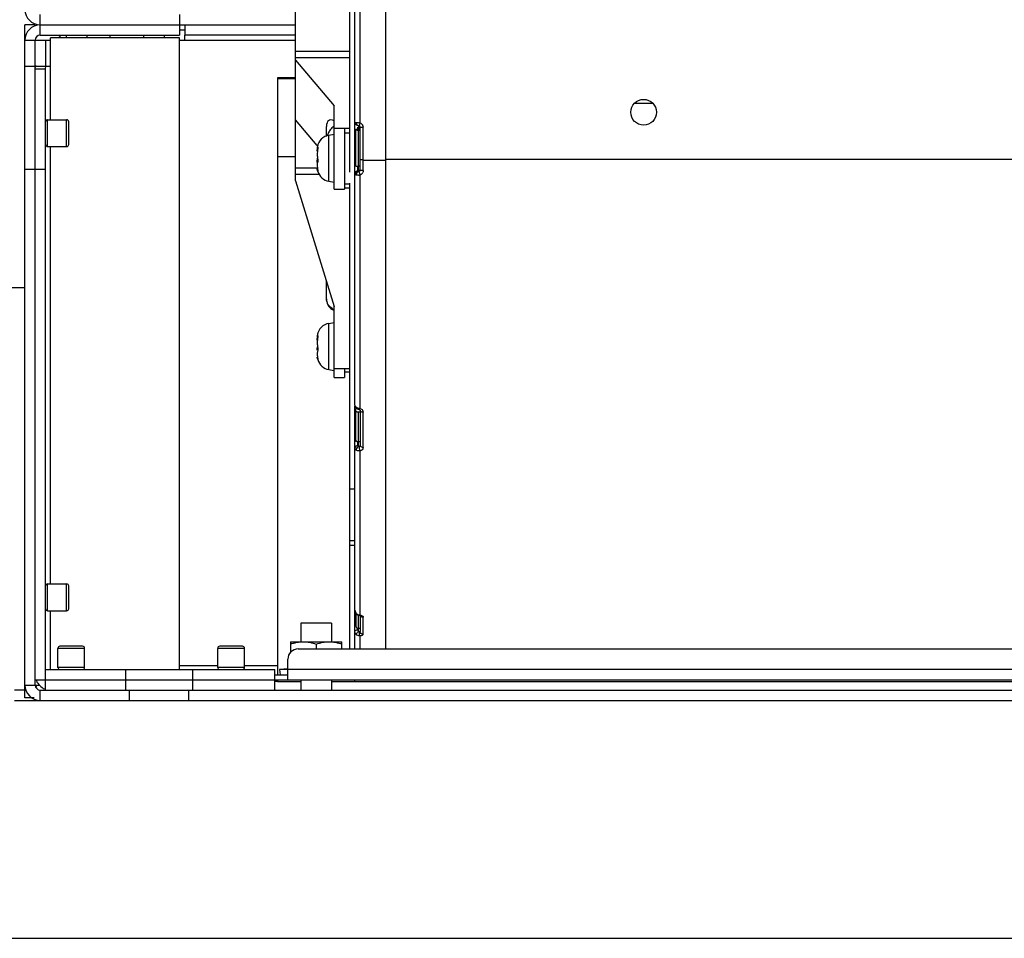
# Model space of a CAD drawing. Header units: millimetres. Extents: x 0 to 1500, y 0 to 2000.
# Tile 2 of 30: x 567 to 758, y 0 to 178. Entities that reach past the tile are written whole.
import ezdxf

# ---------------------------------------------------------------- set-up
doc = ezdxf.new("R2010")
doc.units = ezdxf.units.MM
doc.header["$LTSCALE"] = 130.37037
doc.layers.get('0').update_dxf_attribs({"linetype": 'CONTINUOUS'})

msp = doc.modelspace()

# ---------------------------------------------------------------- linework, layer by layer
at = {"color": 7, "linetype": 'CONTINUOUS'}
for p, q in [((631.7, 103.36), (631.7, 268.19)), ((637.7, 56.11), (637.7, 269.19)), ((630.7, 148.53), (630.7, 257.11)), ((632.7, 158.09), (632.7, 203.61)), ((620.2, 146.84), (620.2, 202.34)), ((570.7, 175.11), (570.7, 179.11)), ((597.7, 179.11), (597.7, 175.11)), ((567.7, 46.61), (567.7, 177.11)), ((569.7, 177.11), (567.7, 177.11)), ((570.7, 177.11), (620.2, 177.11)), ((597.7, 176.11), (598.7, 176.11)), ((598.7, 177.11), (598.7, 175.11)), ((567.7, 174.11), (571.7, 174.11)), ((569.7, 168.61), (569.7, 174.11)), ((570.7, 175.11), (597.7, 175.11)), ((571.7, 174.11), (571.7, 169.11)), ((571.7, 174.11), (572.7, 174.11)), ((572.7, 158.71), (572.7, 174.61)), ((597.7, 174.61), (572.7, 174.61)), ((574.7, 175.11), (574.2, 174.61)), ((575.7, 175.11), (575.7, 174.61)), ((579.7, 175.11), (579.7, 174.61)), ((584.2, 175.11), (584.2, 174.61)), ((590.7, 175.11), (590.7, 174.61)), ((594.7, 175.11), (594.7, 174.61)), ((597.7, 52.11), (597.7, 174.61)), ((597.7, 174.11), (620.2, 174.11)), ((598.7, 174.11), (598.7, 175.11)), ((620.2, 175.11), (598.7, 175.11)), ((620.2, 172), (630.7, 172)), ((630.7, 170.71), (620.2, 170.71)), ((620.2, 170.26), (627.7, 161.4)), ((567.7, 169.11), (569.7, 169.11)), ((569.7, 50.11), (569.7, 168.61)), ((569.7, 168.61), (571.7, 168.61)), ((569.87, 169.11), (572.7, 169.11)), ((571.7, 168.61), (571.76, 169.11)), ((571.7, 48.11), (571.7, 168.61)), ((616.7, 166.81), (616.7, 51.11)), ((620.2, 166.81), (616.7, 166.81)), ((620.2, 166.61), (616.7, 166.61)), ((627.7, 145.25), (627.7, 161.4)), ((685.99, 161.9), (689.41, 161.9)), ((572.1, 153.51), (572.1, 158.71)), ((572.1, 158.71), (575.8, 158.71)), ((575.8, 153.51), (575.8, 158.71)), ((624.41, 153.69), (620.2, 158.66)), ((576.2, 153.91), (576.2, 158.31)), ((626.2, 155.48), (626.2, 157.37)), ((627.7, 157.05), (630.7, 157.05)), ((629.7, 157.05), (629.7, 145.25)), ((631.7, 158.22), (631.72, 158.08)), ((631.72, 158.08), (631.94, 157.74)), ((631.9, 149.73), (631.9, 156.86)), ((631.9, 156.86), (632.7, 156.86)), ((631.9, 156.84), (632.7, 156.84)), ((631.94, 157.74), (632.25, 157.61)), ((632.25, 157.61), (632.33, 157.6)), ((632.3, 156.86), (632.3, 157.28)), ((632.4, 157.5), (632.4, 156.84)), ((632.4, 148.64), (632.4, 156.65)), ((632.7, 156.65), (632.4, 156.65)), ((632.7, 148.92), (632.7, 157.28)), ((633.3, 148.84), (633.3, 157.24)), ((626.67, 155.73), (627.7, 155.91)), ((626.67, 146.77), (626.67, 155.73)), ((630.7, 156.08), (629.7, 156.08)), ((572.1, 153.51), (575.8, 153.51)), ((572.7, 68.71), (572.7, 153.51)), ((624.43, 153.31), (624.51, 153.36)), ((624.51, 153.36), (624.53, 153.37)), ((616.7, 151.61), (620.2, 151.61)), ((633.3, 150.9), (637.7, 150.9)), ((847.7, 151.02), (637.7, 151.02)), ((567.7, 149.11), (571.7, 149.11)), ((620.2, 149.38), (624.43, 149.38)), ((632.3, 148.67), (632.3, 149.69)), ((632.7, 149.68), (632.4, 149.68)), ((624.91, 148.08), (620.2, 148.08)), ((624.54, 148.7), (624.51, 148.75)), ((632.4, 148.85), (632.3, 148.85)), ((632.7, 102.75), (632.7, 147.99)), ((620.2, 146.84), (627.7, 122.48)), ((626.67, 146.77), (627.7, 146.59)), ((627.7, 145.25), (629.7, 145.25)), ((630.7, 146.25), (629.7, 146.25)), ((630.7, 145.45), (629.7, 145.45)), ((630.7, 56.11), (630.7, 146.42)), ((567.7, 126.11), (564.7, 126.11)), ((626.2, 123.96), (626.2, 127.35)), ((627.7, 108.75), (627.7, 122.48)), ((626.67, 119.23), (627.7, 119.41)), ((626.67, 110.27), (626.67, 119.23)), ((624.43, 116.81), (624.51, 116.86)), ((624.51, 116.86), (624.53, 116.87)), ((626.67, 110.27), (627.63, 110.1)), ((627.7, 110.51), (630.7, 110.51)), ((629.7, 110.51), (629.7, 108.75)), ((630.7, 109.75), (629.7, 109.75)), ((627.7, 108.75), (629.7, 108.75)), ((631.7, 103.36), (631.72, 103.2)), ((631.7, 56.11), (631.7, 103.15)), ((631.72, 103.2), (632.07, 102.7)), ((631.9, 96.58), (631.9, 102.7)), ((631.95, 102.99), (632.07, 102.7)), ((632.07, 102.7), (632.17, 102.64)), ((632.07, 102.7), (632.07, 102.7)), ((632.17, 102.64), (632.53, 102.5)), ((632.7, 101.99), (632.4, 101.99)), ((632.4, 95.4), (632.4, 101.99)), ((632.7, 102.38), (632.7, 102.37)), ((632.7, 102.37), (632.7, 95.54)), ((633.3, 95.17), (633.3, 102.04)), ((632.3, 95.55), (632.3, 96.29)), ((632.7, 96.29), (632.4, 96.29)), ((632.7, 62.66), (632.7, 94.5)), ((631.7, 87.11), (630.7, 87.11)), ((630.7, 77.11), (631.7, 77.11)), ((630.7, 76.21), (631.7, 76.21)), ((572.1, 63.51), (572.1, 68.71)), ((572.1, 68.71), (575.8, 68.71)), ((575.8, 63.51), (575.8, 68.71)), ((576.2, 63.91), (576.2, 68.31)), ((572.1, 63.51), (575.8, 63.51)), ((572.7, 52.11), (572.7, 63.51)), ((631.7, 63.59), (631.97, 62.93)), ((631.9, 63.09), (631.9, 60.54)), ((627.2, 61.11), (621.2, 61.11)), ((621.2, 61.11), (621.2, 57.51)), ((627.2, 61.11), (627.2, 57.51)), ((631.95, 62.99), (631.97, 62.93)), ((631.97, 62.93), (632.25, 62.72)), ((631.97, 62.93), (631.97, 62.93)), ((632.25, 62.72), (632.61, 62.6)), ((632.4, 59.52), (632.4, 62.67)), ((632.7, 62.66), (632.61, 62.6)), ((632.61, 62.6), (632.82, 62.54)), ((632.61, 62.6), (632.61, 62.6)), ((632.7, 62.6), (632.7, 59.48)), ((633.3, 58.92), (633.3, 62.29)), ((632.3, 59.76), (632.3, 60.08)), ((632.7, 60.08), (632.4, 60.08)), ((619.2, 57.51), (629.2, 57.51)), ((619.2, 57.51), (619.2, 55.4)), ((629.2, 56.11), (629.2, 57.51)), ((632.7, 56.11), (632.7, 58.62)), ((579.3, 56.21), (574.1, 56.21)), ((574.1, 52.51), (574.1, 56.21)), ((578.9, 56.61), (574.5, 56.61)), ((579.3, 52.51), (579.3, 56.21)), ((610.3, 56.21), (605.1, 56.21)), ((605.1, 52.51), (605.1, 56.21)), ((609.9, 56.61), (605.5, 56.61)), ((610.3, 52.51), (610.3, 56.21)), ((620.7, 56.11), (864.7, 56.11)), ((624.2, 57.06), (624.2, 56.11)), ((618.7, 50.11), (618.7, 54.11)), ((571.7, 52.11), (616.2, 52.11)), ((579.3, 52.51), (574.1, 52.51)), ((587.2, 52.11), (587.2, 48.11)), ((605.1, 52.81), (597.7, 52.81)), ((600.2, 52.11), (600.2, 48.11)), ((610.3, 52.51), (605.1, 52.51)), ((616.7, 52.81), (610.3, 52.81)), ((616.2, 48.11), (616.2, 52.11)), ((618.68, 52.27), (617.1, 52.1)), ((618.7, 52.1), (617.1, 52.1)), ((617.1, 52.1), (617.2, 51.11)), ((866.7, 52.11), (618.7, 52.11)), ((569.7, 49.11), (569.7, 50.11)), ((569.7, 50.11), (915.7, 50.11)), ((616.2, 51.11), (618.7, 51.11)), ((616.7, 49.81), (616.2, 49.81)), ((616.7, 50.11), (616.7, 49.81)), ((616.7, 49.81), (621.2, 49.81)), ((621.2, 50.11), (621.2, 48.11)), ((627.2, 50.11), (627.2, 48.11)), ((627.2, 49.81), (631.7, 49.81)), ((631.7, 49.81), (631.7, 50.11)), ((631.7, 49.81), (853.7, 49.81)), ((567.7, 48.11), (565.7, 48.11)), ((567.7, 49.11), (570.5, 49.11)), ((570.7, 46.11), (570.7, 48.11)), ((570.7, 48.11), (571.7, 48.11)), ((571.7, 48.11), (587.2, 48.11)), ((587.2, 48.11), (600.2, 48.11)), ((587.95, 48.11), (587.95, 46.11)), ((599.45, 48.11), (599.45, 46.11)), ((600.2, 48.11), (616.2, 48.11)), ((616.2, 48.11), (869.2, 48.11)), ((565.7, 46.11), (919.7, 46.11)), ((569.49, 46.61), (567.7, 46.61)), ((0, 0), (1500, 0))]:
    msp.add_line(p, q, dxfattribs=at)
for points in [[(632.33, 157.6), (632.43, 157.58), (632.5, 157.56)], [(632.5, 157.56), (632.6, 157.5), (632.69, 157.37), (632.7, 157.28)], [(632.53, 102.5), (632.67, 102.42), (632.7, 102.38)]]:
    msp.add_lwpolyline(points, dxfattribs=at)
msp.add_circle((687.7, 160.16), 2.5, dxfattribs=at)
for centre, radius, start, end in [((570.7, 180.11), 3, 180, 270), ((570.7, 174.11), 3, 90, 180), ((570.7, 174.11), 1, 90, 180), ((570.83, 168.43), 1.17, 144.9604, 147.9525), ((572.1, 158.31), 0.4, 90, 180), ((575.8, 158.31), 0.4, 0, 90), ((629.88, 154.49), 3.71, 125.9379, 131.4211), ((631.55, 149.99), 8.18, 81.9438, 83.885), ((632.4, 157.25), 0.897, 63.5964, 70.4349), ((632.4, 157.24), 0.904, 46.9622, 63.5524), ((632.39, 157.24), 0.91, 37.525, 46.8654), ((632.4, 157.24), 0.906, 25.7746, 37.5214), ((627.15, 153.01), 2.76, 100, 170.2395), ((629.73, 154.59), 3.53, 158.5764, 160.7202), ((629.78, 154.57), 3.59, 146.1896, 158.5431), ((572.1, 153.91), 0.4, 180, 270), ((575.8, 153.91), 0.4, 270, 360), ((623.98, 153.27), 0.57, 340.9541, 347.4011), ((632.23, 150.53), 7.82, 180.1119, 181.9437), ((627.87, 149.69), 3.45, 188.2403, 190.552), ((627.56, 149.63), 3.13, 190.5473, 193.3708), ((627.15, 149.49), 2.76, 196.8589, 260), ((632.75, 148), 0.802, 167.2413, 181.2017), ((632.43, 148.29), 0.351, 95.2783, 104.0487), ((632.28, 151), 3.04, 272.6496, 278.0144), ((643.72, 151.94), 11.71, 198.4195, 199.3443), ((644.05, 152.05), 12.05, 199.3316, 199.6848), ((632.4, 148.84), 0.902, 317.8497, 336.2742), ((629.42, 125.09), 3.68, 234.6589, 242.1615), ((627.15, 116.51), 2.76, 100, 170.1448), ((627.9, 113.19), 3.48, 188.0169, 190.5242), ((627.55, 113.13), 3.12, 190.5236, 193.3691), ((627.15, 112.99), 2.76, 196.5857, 260), ((632.98, 105.2), 2.46, 256.916, 260.481), ((633.01, 105.37), 2.64, 260.4762, 263.216), ((632.4, 97.13), 0.838, 259.949, 270.0015), ((572.1, 68.31), 0.4, 90, 180), ((575.8, 68.31), 0.4, 0, 90), ((572.1, 63.91), 0.4, 180, 270), ((575.8, 63.91), 0.4, 270, 360), ((632.78, 63.89), 1.23, 253.4233, 262.6851), ((632.78, 63.9), 1.24, 262.7093, 266.4363), ((632.64, 59.76), 0.341, 180.0112, 194.9785), ((632.65, 59.77), 0.351, 195.0087, 209.6868), ((632.67, 59.77), 0.37, 209.723, 223.8155), ((574.5, 56.21), 0.4, 90, 180), ((578.9, 56.21), 0.4, 0, 90), ((605.5, 56.21), 0.4, 90, 180), ((609.9, 56.21), 0.4, 0, 90), ((620.7, 54.11), 2, 90, 180), ((574.5, 52.51), 0.4, 180, 270), ((578.9, 52.51), 0.4, 270, 360), ((605.5, 52.51), 0.4, 180, 270), ((609.9, 52.51), 0.4, 270, 360), ((572.7, 51.11), 3, 202.5, 247.5), ((570.7, 49.11), 3, 180, 270), ((570.7, 49.11), 1, 180, 270)]:
    msp.add_arc(centre, radius, start, end, dxfattribs=at)
msp.add_ellipse((629.95, 152.95), major_axis=(-3.29, 5.62), ratio=0.320076, start_param=-0.426587, end_param=0.500698, dxfattribs=at)
for points, knots in [([(569.7, 168.61), (569.7, 168.72), (569.74, 168.88), (569.82, 169.02), (569.84, 169.06)], [0, 0, 0, 0, 0.738571, 1, 1, 1, 1]), ([(631.7, 158.22), (631.7, 158.21), (631.72, 158.2), (631.74, 158.2), (631.76, 158.2)], [0, 0, 0, 0, 0.302626, 1, 1, 1, 1]), ([(631.76, 158.2), (631.77, 158.19), (631.83, 158.18), (631.9, 158.18), (631.95, 158.17)], [0, 0, 0, 0, 0.187772, 1, 1, 1, 1]), ([(632.4, 156.65), (632.34, 156.65), (632.22, 156.65), (632.06, 156.66), (631.97, 156.68), (631.9, 156.68), (631.9, 156.7)], [0, 0, 0, 0, 0.377935, 0.699931, 0.916269, 1, 1, 1, 1]), ([(631.95, 158.17), (631.99, 158.17), (632.14, 158.16), (632.3, 158.14), (632.43, 158.13)], [0, 0, 0, 0, 0.215732, 1, 1, 1, 1]), ([(631.95, 158.17), (631.95, 158.12), (631.96, 157.98), (632.01, 157.83), (632.08, 157.75)], [0, 0, 0, 0, 0.309303, 1, 1, 1, 1]), ([(632.7, 158.09), (632.68, 158.02), (632.61, 157.85), (632.56, 157.66), (632.5, 157.56)], [0, 0, 0, 0, 0.401095, 1, 1, 1, 1]), ([(632.5, 157.56), (632.5, 157.56), (632.5, 157.56), (632.5, 157.56), (632.5, 157.56)], [0, 0, 0, 0, 0.710304, 1, 1, 1, 1]), ([(632.7, 157.28), (632.7, 157.27), (632.74, 157.27), (632.76, 157.26), (632.78, 157.26)], [0, 0, 0, 0, 0.309103, 1, 1, 1, 1]), ([(632.78, 157.26), (632.79, 157.26), (632.87, 157.25), (632.95, 157.25), (633.01, 157.25)], [0, 0, 0, 0, 0.198904, 1, 1, 1, 1]), ([(633.01, 157.25), (633.03, 157.25), (633.13, 157.24), (633.22, 157.24), (633.3, 157.24)], [0, 0, 0, 0, 0.21206, 1, 1, 1, 1]), ([(624.41, 153.35), (624.42, 153.34), (624.42, 153.33), (624.42, 153.32), (624.42, 153.31)], [0, 0, 0, 0, 0.610074, 1, 1, 1, 1]), ([(624.41, 152.64), (624.41, 152.69), (624.42, 152.91), (624.43, 153.14), (624.46, 153.3)], [0, 0, 0, 0, 0.233429, 1, 1, 1, 1]), ([(624.51, 153.06), (624.43, 152.7), (624.4, 152.02), (624.42, 151.32), (624.51, 151.02)], [0, 0, 0, 0, 0.53262, 1, 1, 1, 1]), ([(624.42, 153.31), (624.43, 153.31), (624.43, 153.31), (624.43, 153.31), (624.43, 153.31)], [0, 0, 0, 0, 0.489948, 1, 1, 1, 1]), ([(624.53, 153.37), (624.53, 153.37), (624.55, 153.37), (624.54, 153.35), (624.54, 153.34)], [0, 0, 0, 0, 0.324349, 1, 1, 1, 1]), ([(624.54, 153.74), (624.55, 153.75), (624.55, 153.77), (624.55, 153.8), (624.54, 153.8)], [0, 0, 0, 0, 0.732186, 1, 1, 1, 1]), ([(624.54, 153.34), (624.54, 153.33), (624.54, 153.31), (624.54, 153.3), (624.54, 153.28)], [0, 0, 0, 0, 0.417615, 1, 1, 1, 1]), ([(624.51, 151.02), (624.55, 150.9), (624.56, 150.74), (624.53, 150.58), (624.51, 150.56)], [0, 0, 0, 0, 0.805557, 1, 1, 1, 1]), ([(633.3, 150.9), (633.16, 150.9), (632.96, 150.91), (632.79, 150.94), (632.7, 150.96), (632.7, 150.97)], [0, 0, 0, 0, 0.695772, 0.912492, 1, 1, 1, 1]), ([(624.51, 150.56), (624.49, 150.51), (624.42, 150.29), (624.41, 150.05), (624.41, 149.86)], [0, 0, 0, 0, 0.21311, 1, 1, 1, 1]), ([(624.41, 149.86), (624.41, 149.81), (624.42, 149.59), (624.43, 149.36), (624.46, 149.19)], [0, 0, 0, 0, 0.233348, 1, 1, 1, 1]), ([(624.41, 149.15), (624.42, 149.16), (624.42, 149.17), (624.42, 149.19), (624.42, 149.19)], [0, 0, 0, 0, 0.610924, 1, 1, 1, 1]), ([(624.42, 149.19), (624.43, 149.19), (624.43, 149.19), (624.43, 149.19), (624.43, 149.19)], [0, 0, 0, 0, 0.489386, 1, 1, 1, 1]), ([(631.9, 149.73), (631.9, 149.72), (631.97, 149.71), (632.06, 149.69), (632.22, 149.69), (632.34, 149.68), (632.4, 149.68)], [0, 0, 0, 0, 0.083754, 0.300117, 0.622092, 1, 1, 1, 1]), ([(624.51, 148.91), (624.52, 148.89), (624.52, 148.86), (624.53, 148.83), (624.53, 148.81)], [0, 0, 0, 0, 0.52263, 1, 1, 1, 1]), ([(624.53, 148.81), (624.54, 148.8), (624.54, 148.79), (624.54, 148.77), (624.54, 148.76)], [0, 0, 0, 0, 0.532103, 1, 1, 1, 1]), ([(624.54, 148.76), (624.55, 148.75), (624.55, 148.74), (624.55, 148.7), (624.54, 148.7)], [0, 0, 0, 0, 0.732186, 1, 1, 1, 1]), ([(632.3, 148.67), (632.15, 148.67), (631.83, 148.54), (631.7, 148.22), (631.7, 148.07)], [0, 0, 0, 0, 0.500971, 1, 1, 1, 1]), ([(631.95, 147.98), (631.89, 147.99), (631.82, 148.01), (631.7, 148.04), (631.7, 148.07)], [0, 0, 0, 0, 0.705237, 1, 1, 1, 1]), ([(632.42, 147.96), (632.37, 147.96), (632.22, 147.96), (632.06, 147.97), (631.95, 147.98)], [0, 0, 0, 0, 0.277326, 1, 1, 1, 1]), ([(632.35, 148.63), (632.21, 148.59), (632.05, 148.42), (631.98, 148.23), (631.97, 148.18)], [0, 0, 0, 0, 0.720105, 1, 1, 1, 1]), ([(632.3, 148.67), (632.3, 148.66), (632.34, 148.64), (632.37, 148.64), (632.4, 148.64)], [0, 0, 0, 0, 0.094076, 1, 1, 1, 1]), ([(632.43, 148.63), (632.42, 148.63), (632.41, 148.64), (632.4, 148.64), (632.4, 148.64)], [0, 0, 0, 0, 0.519856, 1, 1, 1, 1]), ([(632.5, 148.64), (632.49, 148.64), (632.46, 148.63), (632.44, 148.63), (632.43, 148.63)], [0, 0, 0, 0, 0.523155, 1, 1, 1, 1]), ([(632.5, 148.64), (632.5, 148.59), (632.56, 148.46), (632.59, 148.33), (632.62, 148.24)], [0, 0, 0, 0, 0.351043, 1, 1, 1, 1]), ([(633.3, 148.84), (633.16, 148.84), (632.96, 148.84), (632.79, 148.88), (632.7, 148.9), (632.7, 148.92)], [0, 0, 0, 0, 0.692898, 0.895772, 1, 1, 1, 1]), ([(626.2, 123.96), (626.2, 123.79), (626.26, 123.17), (626.56, 122.55), (626.89, 122.22)], [0, 0, 0, 0, 0.257499, 1, 1, 1, 1]), ([(627.29, 122.09), (626.97, 122.32), (626.43, 122.86), (626.2, 123.61), (626.2, 123.96)], [0, 0, 0, 0, 0.529022, 1, 1, 1, 1]), ([(626.89, 122.22), (626.94, 122.17), (627.15, 121.99), (627.41, 121.84), (627.61, 121.81)], [0, 0, 0, 0, 0.26444, 1, 1, 1, 1]), ([(624.42, 116.96), (624.42, 116.94), (624.42, 116.91), (624.41, 116.88), (624.41, 116.86)], [0, 0, 0, 0, 0.563489, 1, 1, 1, 1]), ([(624.41, 116.86), (624.41, 116.85), (624.41, 116.84), (624.42, 116.82), (624.42, 116.82)], [0, 0, 0, 0, 0.601032, 1, 1, 1, 1]), ([(624.42, 116.82), (624.42, 116.82), (624.43, 116.81), (624.43, 116.81), (624.43, 116.81)], [0, 0, 0, 0, 0.513506, 1, 1, 1, 1]), ([(624.53, 116.87), (624.53, 116.87), (624.55, 116.85), (624.55, 116.83), (624.55, 116.82)], [0, 0, 0, 0, 0.335923, 1, 1, 1, 1]), ([(624.54, 117.24), (624.55, 117.25), (624.55, 117.27), (624.55, 117.3), (624.54, 117.3)], [0, 0, 0, 0, 0.732183, 1, 1, 1, 1]), ([(624.55, 116.82), (624.55, 116.81), (624.55, 116.77), (624.55, 116.74), (624.54, 116.73)], [0, 0, 0, 0, 0.44625, 1, 1, 1, 1]), ([(624.41, 115.47), (624.41, 115.38), (624.42, 115.06), (624.45, 114.74), (624.51, 114.52)], [0, 0, 0, 0, 0.268613, 1, 1, 1, 1]), ([(624.51, 114.06), (624.43, 113.88), (624.4, 113.41), (624.42, 112.96), (624.46, 112.71)], [0, 0, 0, 0, 0.427145, 1, 1, 1, 1]), ([(624.41, 112.64), (624.41, 112.65), (624.41, 112.66), (624.42, 112.68), (624.42, 112.68)], [0, 0, 0, 0, 0.601032, 1, 1, 1, 1]), ([(624.42, 112.68), (624.42, 112.69), (624.43, 112.69), (624.43, 112.69), (624.43, 112.69)], [0, 0, 0, 0, 0.513506, 1, 1, 1, 1]), ([(624.51, 114.52), (624.55, 114.4), (624.56, 114.24), (624.53, 114.08), (624.51, 114.06)], [0, 0, 0, 0, 0.805561, 1, 1, 1, 1]), ([(624.42, 112.54), (624.42, 112.56), (624.42, 112.59), (624.41, 112.62), (624.41, 112.64)], [0, 0, 0, 0, 0.563489, 1, 1, 1, 1]), ([(624.54, 112.2), (624.54, 112.2), (624.52, 112.23), (624.52, 112.25), (624.51, 112.27)], [0, 0, 0, 0, 0.209619, 1, 1, 1, 1]), ([(624.54, 112.31), (624.54, 112.3), (624.54, 112.28), (624.55, 112.26), (624.54, 112.26)], [0, 0, 0, 0, 0.667223, 1, 1, 1, 1]), ([(624.54, 112.26), (624.54, 112.26), (624.54, 112.26), (624.54, 112.26), (624.54, 112.26)], [0, 0, 0, 0, 0.301224, 1, 1, 1, 1]), ([(624.55, 112.22), (624.55, 112.22), (624.55, 112.21), (624.55, 112.2), (624.54, 112.2)], [0, 0, 0, 0, 0.628662, 1, 1, 1, 1]), ([(631.7, 103.36), (631.7, 103.32), (631.73, 103.17), (631.85, 103.05), (631.95, 102.99)], [0, 0, 0, 0, 0.222653, 1, 1, 1, 1]), ([(631.91, 102.23), (631.91, 102.23), (631.9, 102.25), (631.9, 102.27), (631.9, 102.28)], [0, 0, 0, 0, 0.506214, 1, 1, 1, 1]), ([(632.15, 102.03), (632.12, 102.04), (632.03, 102.08), (631.94, 102.16), (631.91, 102.23)], [0, 0, 0, 0, 0.295956, 1, 1, 1, 1]), ([(631.95, 102.99), (631.98, 102.96), (632.13, 102.88), (632.3, 102.83), (632.43, 102.8)], [0, 0, 0, 0, 0.229622, 1, 1, 1, 1]), ([(632.56, 102.51), (632.55, 102.51), (632.54, 102.5), (632.53, 102.5), (632.53, 102.5)], [0, 0, 0, 0, 0.555506, 1, 1, 1, 1]), ([(632.7, 102.75), (632.69, 102.72), (632.65, 102.64), (632.6, 102.54), (632.56, 102.51)], [0, 0, 0, 0, 0.390893, 1, 1, 1, 1]), ([(633.01, 102.08), (633.07, 102.06), (633.17, 102.04), (633.27, 102.04), (633.3, 102.04)], [0, 0, 0, 0, 0.709189, 1, 1, 1, 1]), ([(632.3, 95.55), (632.15, 95.55), (631.86, 95.47), (631.7, 95.19), (631.7, 95.06)], [0, 0, 0, 0, 0.536037, 1, 1, 1, 1]), ([(633.3, 95.17), (633.22, 95.17), (632.98, 95.19), (632.7, 95.38), (632.7, 95.54)], [0, 0, 0, 0, 0.340501, 1, 1, 1, 1]), ([(631.95, 94.66), (631.91, 94.69), (631.79, 94.79), (631.7, 94.95), (631.7, 95.06)], [0, 0, 0, 0, 0.28805, 1, 1, 1, 1]), ([(632.7, 94.5), (632.63, 94.49), (632.37, 94.48), (632.11, 94.56), (631.95, 94.66)], [0, 0, 0, 0, 0.264458, 1, 1, 1, 1]), ([(632.4, 95.4), (632.35, 95.37), (632.19, 95.26), (632.07, 95.1), (632.02, 94.97)], [0, 0, 0, 0, 0.271474, 1, 1, 1, 1]), ([(632.43, 95.36), (632.42, 95.37), (632.41, 95.38), (632.4, 95.39), (632.4, 95.4)], [0, 0, 0, 0, 0.478508, 1, 1, 1, 1]), ([(632.5, 95.33), (632.49, 95.33), (632.46, 95.33), (632.44, 95.35), (632.43, 95.36)], [0, 0, 0, 0, 0.4629, 1, 1, 1, 1]), ([(632.57, 95.36), (632.56, 95.35), (632.54, 95.34), (632.51, 95.34), (632.5, 95.33)], [0, 0, 0, 0, 0.492005, 1, 1, 1, 1]), ([(633.3, 95.17), (633.3, 95), (633.18, 94.76), (632.99, 94.63), (632.93, 94.6)], [0, 0, 0, 0, 0.726315, 1, 1, 1, 1]), ([(631.7, 61.21), (631.7, 61.22), (631.73, 61.31), (631.82, 61.35), (631.89, 61.38)], [0, 0, 0, 0, 0.1856, 1, 1, 1, 1]), ([(633.01, 62.35), (633.07, 62.32), (633.17, 62.29), (633.27, 62.29), (633.3, 62.29)], [0, 0, 0, 0, 0.7146, 1, 1, 1, 1]), ([(632.01, 59.73), (631.97, 59.72), (631.85, 59.69), (631.7, 59.61), (631.7, 59.53)], [0, 0, 0, 0, 0.329273, 1, 1, 1, 1]), ([(631.9, 60.54), (631.9, 60.42), (632.02, 60.17), (632.27, 60.08), (632.4, 60.08)], [0, 0, 0, 0, 0.4854, 1, 1, 1, 1]), ([(632.3, 59.76), (632.27, 59.76), (632.17, 59.76), (632.07, 59.75), (632.01, 59.73)], [0, 0, 0, 0, 0.29277, 1, 1, 1, 1]), ([(632.4, 59.52), (632.37, 59.49), (632.25, 59.39), (632.14, 59.27), (632.08, 59.19)], [0, 0, 0, 0, 0.295232, 1, 1, 1, 1]), ([(632.43, 59.46), (632.42, 59.47), (632.41, 59.49), (632.4, 59.51), (632.4, 59.52)], [0, 0, 0, 0, 0.471656, 1, 1, 1, 1]), ([(632.5, 59.4), (632.49, 59.4), (632.45, 59.41), (632.43, 59.44), (632.43, 59.46)], [0, 0, 0, 0, 0.407853, 1, 1, 1, 1]), ([(632.7, 59.48), (632.7, 59.47), (632.65, 59.41), (632.57, 59.41), (632.5, 59.4)], [0, 0, 0, 0, 0.138376, 1, 1, 1, 1]), ([(632.5, 59.4), (632.5, 59.24), (632.54, 58.98), (632.62, 58.7), (632.7, 58.62)], [0, 0, 0, 0, 0.574333, 1, 1, 1, 1]), ([(633.3, 58.92), (633.15, 58.92), (632.84, 59.03), (632.7, 59.34), (632.7, 59.48)], [0, 0, 0, 0, 0.512519, 1, 1, 1, 1]), ([(619.2, 57.06), (619.61, 57.19), (620.43, 57.42), (621.28, 57.51), (621.7, 57.51)], [0, 0, 0, 0, 0.501873, 1, 1, 1, 1]), ([(621.7, 57.51), (622.12, 57.51), (622.98, 57.42), (623.8, 57.19), (624.2, 57.06)], [0, 0, 0, 0, 0.498127, 1, 1, 1, 1]), ([(624.2, 57.06), (624.61, 57.19), (625.43, 57.42), (626.28, 57.51), (626.7, 57.51)], [0, 0, 0, 0, 0.501873, 1, 1, 1, 1]), ([(626.7, 57.51), (627.12, 57.51), (627.98, 57.42), (628.8, 57.19), (629.2, 57.06)], [0, 0, 0, 0, 0.498127, 1, 1, 1, 1]), ([(632.08, 59.19), (632.06, 59.16), (632.01, 59.08), (631.95, 58.98), (631.95, 58.91)], [0, 0, 0, 0, 0.296476, 1, 1, 1, 1]), ([(633.3, 58.92), (633.3, 58.84), (633.07, 58.67), (632.85, 58.64), (632.7, 58.62)], [0, 0, 0, 0, 0.357732, 1, 1, 1, 1])]:
    msp.add_open_spline(points, degree=3, knots=knots, dxfattribs=at)
for points in [[(627.42, 157.28), (627.19, 157.07), (626.98, 156.83), (626.8, 156.57)], [(632.08, 157.75), (632.14, 157.67), (632.23, 157.61), (632.33, 157.6)], [(633.21, 157.64), (633.27, 157.51), (633.3, 157.38), (633.3, 157.24)], [(624.42, 153.46), (624.42, 153.42), (624.41, 153.39), (624.41, 153.35)], [(624.55, 153.29), (624.55, 153.25), (624.54, 153.2), (624.53, 153.15)], [(624.41, 150.51), (624.41, 150.69), (624.42, 150.87), (624.44, 151.05)], [(624.44, 151.05), (624.44, 151.12), (624.45, 151.2), (624.47, 151.28)], [(624.42, 149.04), (624.42, 149.08), (624.41, 149.12), (624.41, 149.15)], [(624.46, 148.91), (624.44, 148.95), (624.43, 149), (624.42, 149.04)], [(624.51, 148.75), (624.49, 148.8), (624.47, 148.85), (624.46, 148.91)], [(631.7, 148.25), (631.7, 148.35), (631.73, 148.46), (631.78, 148.55)], [(631.78, 148.55), (631.88, 148.72), (632.1, 148.85), (632.3, 148.85)], [(632.56, 148.89), (632.51, 148.87), (632.45, 148.85), (632.4, 148.85)], [(632.7, 148.92), (632.7, 148.81), (632.61, 148.68), (632.5, 148.64)], [(633.07, 148.24), (632.97, 148.13), (632.84, 148.04), (632.7, 147.99)], [(633.3, 148.84), (633.3, 148.71), (633.28, 148.59), (633.23, 148.48)], [(624.41, 116.18), (624.42, 116.38), (624.43, 116.59), (624.46, 116.79)], [(624.51, 116.56), (624.43, 116.2), (624.41, 115.83), (624.41, 115.47)], [(624.54, 116.73), (624.54, 116.67), (624.53, 116.61), (624.51, 116.56)], [(624.42, 115.98), (624.41, 116.05), (624.41, 116.11), (624.41, 116.18)], [(624.42, 114.38), (624.43, 114.49), (624.44, 114.59), (624.45, 114.69)], [(624.41, 114.03), (624.41, 114.15), (624.42, 114.27), (624.42, 114.38)], [(624.46, 112.41), (624.44, 112.45), (624.43, 112.5), (624.42, 112.54)], [(624.51, 112.25), (624.49, 112.3), (624.47, 112.35), (624.46, 112.41)], [(624.51, 112.41), (624.52, 112.37), (624.53, 112.34), (624.54, 112.31)], [(632.4, 101.99), (632.32, 101.99), (632.23, 102), (632.15, 102.03)], [(632.7, 102.75), (632.81, 102.72), (632.92, 102.67), (633.01, 102.59)], [(632.7, 102.37), (632.7, 102.31), (632.74, 102.25), (632.78, 102.21)], [(632.78, 102.21), (632.84, 102.15), (632.92, 102.11), (633.01, 102.08)], [(633.01, 102.59), (633.08, 102.54), (633.13, 102.48), (633.18, 102.42)], [(633.18, 102.42), (633.26, 102.31), (633.3, 102.17), (633.3, 102.04)], [(631.7, 96.09), (631.7, 96.25), (631.81, 96.41), (631.94, 96.49)], [(631.9, 96.58), (631.9, 96.53), (631.93, 96.48), (631.97, 96.44)], [(631.97, 96.44), (632.04, 96.36), (632.15, 96.32), (632.25, 96.31)], [(632.3, 95.55), (632.3, 95.49), (632.35, 95.43), (632.4, 95.4)], [(632.7, 95.54), (632.7, 95.47), (632.64, 95.39), (632.57, 95.36)], [(632.02, 94.97), (631.97, 94.87), (631.95, 94.77), (631.95, 94.66)], [(632.5, 95.33), (632.5, 95.2), (632.53, 95.07), (632.56, 94.94)], [(632.56, 94.94), (632.59, 94.79), (632.64, 94.64), (632.7, 94.5)], [(632.93, 94.6), (632.86, 94.55), (632.78, 94.52), (632.7, 94.5)], [(631.7, 63.59), (631.7, 63.37), (631.8, 63.14), (631.95, 62.99)], [(631.95, 62.99), (632.01, 62.92), (632.09, 62.86), (632.17, 62.82)], [(632.17, 62.82), (632.25, 62.77), (632.34, 62.73), (632.43, 62.71)], [(632.7, 62.66), (632.81, 62.64), (632.91, 62.61), (633.01, 62.57)], [(632.78, 62.56), (632.83, 62.47), (632.92, 62.4), (633.01, 62.35)], [(633.01, 62.57), (633.09, 62.54), (633.17, 62.5), (633.23, 62.44)], [(633.23, 62.44), (633.27, 62.4), (633.3, 62.34), (633.3, 62.29)], [(631.95, 58.91), (631.8, 59.07), (631.7, 59.31), (631.7, 59.53)], [(632.7, 58.62), (632.43, 58.6), (632.14, 58.72), (631.95, 58.91)], [(570.03, 48.61), (569.92, 48.77), (569.81, 48.94), (569.7, 49.11)]]:
    msp.add_open_spline(points, degree=3, dxfattribs=at)

doc.saveas('drawing.dxf')
